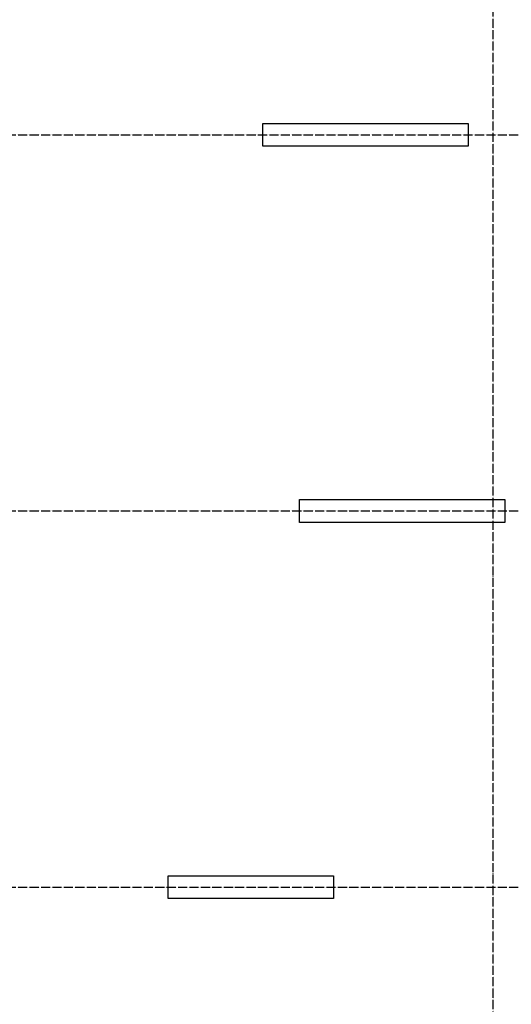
# Model space of a CAD drawing. Header units: millimetres. Extents: x -2995 to 47287, y -2809 to 58122.
# Tile 8 of 143: x 2549 to 6858, y 17472 to 26110. Entities that reach past the tile are written whole.
import ezdxf

# ---------------------------------------------------------------- set-up
doc = ezdxf.new("R2010")
doc.units = ezdxf.units.MM
doc.linetypes.add('______11', pattern=[100, 80, -10, 0, -10])
doc.linetypes.add('______5', pattern=[220, 160, -20, 20, -20])
doc.layers.add('Standard', color=7, linetype='Continuous', lineweight=25)
doc.layers.add('Осевая линия_ общее', color=7, linetype='______5', lineweight=13, true_color=0xa0a0a0)

# ---------------------------------------------------------------- blocks, each defined once
blk = doc.blocks.new('СЛОЖНЫЙ_ОБЪЕКТ_0')
at = {"layer": 'Осевая линия_ общее', "color": 253, "linetype": '______11', "lineweight": -3, "true_color": 0xa0a0a0, "transparency": 33554687}
for p, q in [((6700, -2590), (6700, 47490)), ((-2770, 25100), (14470, 25100)), ((-2770, 21800), (14410, 21800)), ((-2770, 18500), (20260, 18500))]:
    blk.add_line(p, q, dxfattribs=at)

msp = doc.modelspace()

# ---------------------------------------------------------------- linework, layer by layer
at = {"color": 7, "linetype": 'Continuous', "lineweight": 25, "transparency": 33554687}
for p, q in [((4680, 25000), (4680, 25200)), ((4680, 25200), (6480, 25200)), ((6480, 25200), (6480, 25000)), ((6480, 25000), (4680, 25000)), ((3850, 18400), (3850, 18600)), ((3850, 18600), (5300, 18600)), ((5300, 18600), (5300, 18400)), ((5300, 18400), (3850, 18400))]:
    msp.add_line(p, q, dxfattribs=at)
at = {"layer": 'Standard', "color": 7, "linetype": 'Continuous', "lineweight": 25, "transparency": 33554687}
for p, q in [((5000, 21700), (5000, 21900)), ((5000, 21900), (6800, 21900)), ((6800, 21900), (6800, 21700)), ((6800, 21700), (5000, 21700))]:
    msp.add_line(p, q, dxfattribs=at)

# ---------------------------------------------------------------- block references
at = {"layer": 'Осевая линия_ общее', "color": 253, "linetype": '______11', "lineweight": -3, "true_color": 0xa0a0a0, "transparency": 33554687}
msp.add_blockref('СЛОЖНЫЙ_ОБЪЕКТ_0', (0, 0), dxfattribs=at)

doc.saveas('drawing.dxf')
